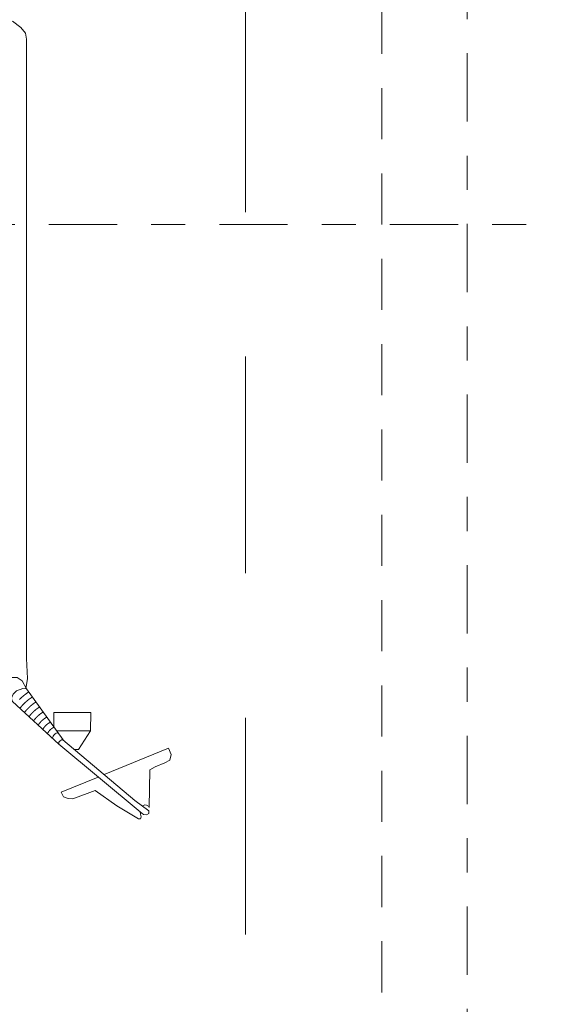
# Model space of a CAD drawing. Header units: metres. Extents: x -167 to 338, y -186 to 508.
# Tile 20 of 256: x 21.44 to 23, y 31.31 to 34.19. Entities that reach past the tile are written whole.
import ezdxf
from ezdxf.enums import TextEntityAlignment as Align

# ---------------------------------------------------------------- set-up
doc = ezdxf.new("R2010")
doc.units = ezdxf.units.M
doc.header["$MEASUREMENT"] = 0
for name, pattern in [('Raster', [0.4, 0.2, -0.1, 0, -0.1]), ('Strichlinie weit', [1.058333, 0.635, -0.423333]), ('Öffnungslinie Tür Fenster', [0.23, 0.15, -0.08])]:
    doc.linetypes.add(name, pattern=pattern)
for name, color, linetype in [('70 Kanal', 7, 'Continuous'), ('80 Raum', 7, 'Continuous'), ('90 Achsraster', 7, 'Continuous'), ('94 Genehmigungsplanung Bemaßung', 7, 'Continuous')]:
    doc.layers.add(name, color=color, linetype=linetype)
doc.styles.add('ERSTELLTER_STIL_1', font='arial.ttf')
doc.styles.add('ERSTELLTER_STIL_2', font='arial.ttf')
doc.dimstyles.new('ERSTELLTER_STIL__1', dxfattribs={"dimtxt": 0.25, "dimasz": 0.19, "dimexe": 0.18, "dimexo": 0.1, "dimgap": 0, "dimtad": 1, "dimtih": 1, "dimtoh": 1, "dimzin": 0, "dimdsep": 46, "dimtxsty": 'ERSTELLTER_STIL_1', "dimblk": 'ARROWHEAD_6', "dimblk1": 'ARROWHEAD_6', "dimblk2": 'ARROWHEAD_6', "dimcen": 0.09, "dimclrd": 7, "dimclre": 7, "dimclrt": 7, "dimazin": 0, "dimtfac": 1, "dimtdec": 4, "dimtmove": 0, "dimatfit": 3, "dimfxl": 1, "dimtolj": 1, "dimtzin": 0, "dimarcsym": 0})
doc.dimstyles.new('ERSTELLTER_STIL__2', dxfattribs={"dimtxt": 0.25, "dimasz": 0.19, "dimexe": 0.18, "dimexo": 0.1, "dimgap": 0, "dimtad": 1, "dimzin": 0, "dimdsep": 46, "dimtxsty": 'ERSTELLTER_STIL_1', "dimblk": 'ARROWHEAD_6', "dimblk1": 'ARROWHEAD_6', "dimblk2": 'ARROWHEAD_6', "dimcen": 0.09, "dimclrd": 7, "dimclre": 7, "dimclrt": 7, "dimazin": 0, "dimtfac": 1, "dimtdec": 4, "dimtmove": 0, "dimatfit": 3, "dimfxl": 1, "dimtolj": 1, "dimtzin": 0, "dimarcsym": 0})

# ---------------------------------------------------------------- blocks, each defined once
blk = doc.blocks.new('Standard-Rastermarker_137')
at = {"layer": '90 Achsraster', "color": 14, "linetype": 'Raster', "lineweight": 18, "true_color": 0xa80000}
blk.add_line((1, 0), (24.7309, 0), dxfattribs=at)
at = {"layer": '90 Achsraster', "color": 14, "lineweight": 18, "true_color": 0xa80000, "style": 'ERSTELLTER_STIL_2'}
for tag, p in [('AC_MarkerText_1_0', (-0.5686, -0.0686)), ('AC_MarkerText_1_1', (25.8623, -0.0686))]:
    blk.add_attdef(tag, text='', height=0.3, rotation=90, dxfattribs=at).set_placement(p, align=Align.TOP_CENTER)
blk = doc.blocks.new('Standard-Rastermarker_139')
at = {"layer": '90 Achsraster', "color": 14, "linetype": 'Raster', "lineweight": 18, "true_color": 0xa80000}
blk.add_line((1, 0), (45.4427, 0), dxfattribs=at)
at = {"layer": '90 Achsraster', "color": 14, "lineweight": 18, "true_color": 0xa80000, "style": 'ERSTELLTER_STIL_2'}
for tag, p in [('AC_MarkerText_1_0', (-0.35, 0.15)), ('AC_MarkerText_1_1', (46.7927, 0.15))]:
    blk.add_attdef(tag, text='', height=0.3, dxfattribs=at).set_placement(p, align=Align.TOP_CENTER)
blk = doc.blocks.new('*D499', base_point=(27236.1321, 33357.279))
at = {"layer": '94 Genehmigungsplanung Bemaßung', "color": 7, "linetype": 'Continuous', "lineweight": 13}
for p, q in [((17.6611, 26.1165), (17.6611, 26.4915)), ((38.0011, 26.1165), (38.0011, 26.4915)), ((17.7611, 26.404), (17.5611, 26.204)), ((38.1011, 26.404), (37.9011, 26.204)), ((17.6611, 26.304), (38.0011, 26.304))]:
    blk.add_line(p, q, dxfattribs=at)
at = {"layer": '94 Genehmigungsplanung Bemaßung', "color": 7, "lineweight": 13, "char_height": 0.25, "attachment_point": 7, "style": 'ERSTELLTER_STIL_1'}
for s, insert in [('\\A1;{\\pql;\\fArial|b0|i0|c0|p0;\\W1.000000;20,34}', (27.2114, 26.354)), ('\\A1;{\\pql;\\fArial|b0|i0|c0|p0;\\W1.000000;24}', (37.5197, 26.354))]:
    blk.add_mtext(s, dxfattribs=dict(at, insert=insert))
blk = doc.blocks.new('ARROWHEAD_6')
at = {"color": 0, "linetype": 'Continuous', "lineweight": 0}
for p, q in [((-0.5, -0.5), (0.5, 0.5)), ((0, 0), (-1, 0))]:
    blk.add_line(p, q, dxfattribs=at)
blk = doc.blocks.new('*D508', base_point=(27236.1321, 33357.279))
at = {"layer": '94 Genehmigungsplanung Bemaßung', "color": 7, "linetype": 'Continuous', "lineweight": 13}
for p, q in [((15.4411, 43.7797), (15.6411, 43.5797)), ((15.7286, 43.6797), (15.3536, 43.6797)), ((15.5411, 28.8197), (15.5411, 43.6797)), ((15.4411, 28.9197), (15.6411, 28.7197)), ((15.7286, 28.8197), (15.3536, 28.8197))]:
    blk.add_line(p, q, dxfattribs=at)
at = {"layer": '94 Genehmigungsplanung Bemaßung', "color": 7, "lineweight": 13, "char_height": 0.25, "attachment_point": 7, "rotation": 90, "style": 'ERSTELLTER_STIL_1'}
for s, insert in [('\\A1;{\\pql;\\fArial|b0|i0|c0|p0;\\W1.000000;32}', (15.4911, 43.1983)), ('\\A1;{\\pql;\\fArial|b0|i0|c0|p0;\\W1.000000;14,86}', (15.4911, 35.63))]:
    blk.add_mtext(s, dxfattribs=dict(at, insert=insert))

msp = doc.modelspace()

# ---------------------------------------------------------------- linework, layer by layer
at = {"color": 7, "linetype": 'Continuous', "lineweight": 13}
msp.add_line((21.6463, 32.1062), (21.5473, 32.1062), dxfattribs=at)
for points in [[(21.4178, 34.1863), (21.4415, 34.1669), (21.4554, 34.1507), (21.4589, 34.1334), (21.4589, 32.3182), (21.4611, 32.2602), (21.457, 32.2298)], [(21.4582, 32.2297), (21.4456, 32.2527), (21.4309, 32.2627), (21.4076, 32.263), (21.4004, 32.2609), (21.3982, 32.2547), (21.4102, 32.2027), (21.4132, 32.1962), (21.4174, 32.1928)], [(21.5661, 32.0802), (21.4582, 32.2297), (21.4478, 32.2306), (21.4287, 32.2232), (21.4191, 32.2134), (21.4144, 32.2022), (21.4174, 32.1928), (21.553, 32.0675)], [(21.5386, 32.1606), (21.5385, 32.1184)], [(21.6113, 32.0515), (21.6463, 32.1062), (21.6473, 32.1606), (21.5386, 32.1606)], [(21.5661, 32.0802), (21.5608, 32.0797), (21.5558, 32.0765), (21.553, 32.073), (21.553, 32.0675)], [(21.553, 32.0675), (21.7922, 31.869), (21.8018, 31.8613), (21.811, 31.8598), (21.8177, 31.8645), (21.8175, 31.8723), (21.7762, 31.9024)], [(21.5654, 32.0802), (21.7762, 31.9024)], [(21.8188, 31.882), (21.8204, 31.9924), (21.8363, 32.0014), (21.8643, 32.0124), (21.8794, 32.0204), (21.8824, 32.0369), (21.8747, 32.0555), (21.6864, 31.9782)], [(21.5993, 32.0515), (21.6113, 32.0515)], [(21.6692, 31.9711), (21.5606, 31.9265), (21.567, 31.9133), (21.5808, 31.9085), (21.5947, 31.9069), (21.6596, 31.9314), (21.7232, 31.8865), (21.7871, 31.849), (21.7927, 31.8489), (21.7948, 31.8544)], [(21.7984, 31.8862), (21.7993, 31.8871), (21.8058, 31.8895), (21.811, 31.8885), (21.8191, 31.8837)], [(21.7948, 31.8543), (21.7929, 31.8624), (21.7924, 31.8689)]]:
    msp.add_lwpolyline(points, dxfattribs=at)
at = {"color": 7, "linetype": 'Continuous', "lineweight": 13, "flags": 128}
for points in [[(21.4382, 32.1987), (21.4385, 32.199), (21.4388, 32.1992), (21.4391, 32.1995), (21.4394, 32.1998), (21.4397, 32.2001), (21.44, 32.2004), (21.4403, 32.2007), (21.4406, 32.2009), (21.4409, 32.2012), (21.4412, 32.2015), (21.4415, 32.2018), (21.4418, 32.2021), (21.442, 32.2024), (21.4424, 32.2026), (21.4427, 32.2029), (21.443, 32.2032), (21.4433, 32.2035), (21.4436, 32.2038), (21.4439, 32.204), (21.4442, 32.2043), (21.4445, 32.2046), (21.4448, 32.2049), (21.4451, 32.2051), (21.4454, 32.2054), (21.4457, 32.2057), (21.446, 32.206), (21.4464, 32.2062), (21.4467, 32.2065), (21.447, 32.2068), (21.4473, 32.2071), (21.4476, 32.2073), (21.4479, 32.2076), (21.4483, 32.2079), (21.4486, 32.2082), (21.4489, 32.2084), (21.4492, 32.2087), (21.4496, 32.209), (21.4499, 32.2092), (21.4502, 32.2095), (21.4506, 32.2098), (21.4509, 32.21), (21.4512, 32.2103), (21.4515, 32.2106), (21.4519, 32.2108), (21.4522, 32.2111), (21.4525, 32.2114), (21.4529, 32.2116), (21.4532, 32.2119), (21.4536, 32.2122), (21.4539, 32.2124), (21.4542, 32.2127), (21.4546, 32.2129), (21.4549, 32.2132), (21.4553, 32.2135), (21.4556, 32.2137), (21.456, 32.214), (21.4563, 32.2142), (21.4567, 32.2145), (21.457, 32.2148), (21.4574, 32.215), (21.4577, 32.2153), (21.4581, 32.2155), (21.4584, 32.2158), (21.4588, 32.216), (21.4591, 32.2163), (21.4595, 32.2165), (21.4599, 32.2168), (21.4602, 32.217), (21.4606, 32.2173), (21.4609, 32.2175), (21.4613, 32.2178), (21.4617, 32.218), (21.462, 32.2183), (21.4624, 32.2185), (21.4628, 32.2188), (21.4631, 32.219), (21.4635, 32.2193), (21.4639, 32.2195), (21.4643, 32.2197), (21.4646, 32.22), (21.465, 32.2202)], [(21.4393, 32.1726), (21.4395, 32.1729), (21.4397, 32.1732), (21.4399, 32.1734), (21.4401, 32.1737), (21.4404, 32.174), (21.4406, 32.1743), (21.4408, 32.1746), (21.441, 32.1748), (21.4413, 32.1751), (21.4415, 32.1754), (21.4417, 32.1757), (21.4419, 32.1759), (21.4422, 32.1762), (21.4424, 32.1765), (21.4426, 32.1768), (21.4429, 32.177), (21.4431, 32.1773), (21.4433, 32.1776), (21.4436, 32.1779), (21.4438, 32.1782), (21.4441, 32.1784), (21.4443, 32.1787), (21.4445, 32.179), (21.4448, 32.1792), (21.445, 32.1795), (21.4453, 32.1798), (21.4455, 32.1801), (21.4457, 32.1803), (21.446, 32.1806), (21.4462, 32.1809), (21.4465, 32.1812), (21.4467, 32.1814), (21.447, 32.1817), (21.4472, 32.182), (21.4475, 32.1822), (21.4477, 32.1825), (21.448, 32.1828), (21.4483, 32.1831), (21.4485, 32.1833), (21.4488, 32.1836), (21.449, 32.1839), (21.4493, 32.1841), (21.4495, 32.1844), (21.4498, 32.1847), (21.4501, 32.1849), (21.4503, 32.1852), (21.4506, 32.1855), (21.4509, 32.1857), (21.4511, 32.186), (21.4514, 32.1863), (21.4517, 32.1865), (21.4519, 32.1868), (21.4522, 32.1871), (21.4525, 32.1873), (21.4528, 32.1876), (21.453, 32.1879), (21.4533, 32.1881), (21.4536, 32.1884), (21.4539, 32.1887), (21.4541, 32.1889), (21.4544, 32.1892), (21.4547, 32.1894), (21.455, 32.1897), (21.4553, 32.19), (21.4555, 32.1902), (21.4558, 32.1905), (21.4561, 32.1907), (21.4564, 32.191), (21.4567, 32.1913), (21.457, 32.1915), (21.4573, 32.1918), (21.4576, 32.192), (21.4579, 32.1923), (21.4581, 32.1925), (21.4584, 32.1928), (21.4587, 32.1931), (21.459, 32.1933), (21.4593, 32.1936), (21.4596, 32.1938), (21.4599, 32.1941), (21.4602, 32.1943), (21.4605, 32.1946), (21.4608, 32.1948), (21.4611, 32.1951), (21.4614, 32.1953), (21.4618, 32.1956), (21.4621, 32.1958), (21.4624, 32.1961), (21.4627, 32.1963), (21.463, 32.1966), (21.4633, 32.1968), (21.4636, 32.1971), (21.4639, 32.1973), (21.4642, 32.1976), (21.4646, 32.1978), (21.4649, 32.1981), (21.4652, 32.1983), (21.4655, 32.1985), (21.4658, 32.1988), (21.4662, 32.199), (21.4665, 32.1993), (21.4668, 32.1995), (21.4671, 32.1997), (21.4675, 32.2), (21.4678, 32.2002), (21.4681, 32.2005), (21.4684, 32.2007), (21.4688, 32.2009), (21.4691, 32.2012), (21.4694, 32.2014), (21.4698, 32.2016), (21.4701, 32.2019), (21.4704, 32.2021), (21.4708, 32.2024), (21.4711, 32.2026), (21.4715, 32.2028), (21.4718, 32.203), (21.4721, 32.2033), (21.4725, 32.2035), (21.4728, 32.2037), (21.4732, 32.204), (21.4735, 32.2042), (21.4739, 32.2044), (21.4742, 32.2046), (21.4746, 32.2049), (21.4749, 32.2051), (21.4753, 32.2053), (21.4756, 32.2055)], [(21.4526, 32.1603), (21.4528, 32.1606), (21.453, 32.1608), (21.4532, 32.1611), (21.4534, 32.1613), (21.4536, 32.1616), (21.4538, 32.1619), (21.454, 32.1621), (21.4542, 32.1624), (21.4544, 32.1626), (21.4546, 32.1629), (21.4548, 32.1631), (21.455, 32.1634), (21.4552, 32.1637), (21.4555, 32.1639), (21.4557, 32.1642), (21.4559, 32.1644), (21.4561, 32.1647), (21.4563, 32.1649), (21.4565, 32.1652), (21.4567, 32.1655), (21.457, 32.1657), (21.4572, 32.166), (21.4574, 32.1662), (21.4576, 32.1665), (21.4578, 32.1667), (21.4581, 32.167), (21.4583, 32.1672), (21.4585, 32.1675), (21.4587, 32.1678), (21.459, 32.168), (21.4592, 32.1683), (21.4594, 32.1685), (21.4596, 32.1688), (21.4599, 32.169), (21.4601, 32.1693), (21.4603, 32.1695), (21.4606, 32.1698), (21.4608, 32.17), (21.461, 32.1703), (21.4613, 32.1705), (21.4615, 32.1708), (21.4618, 32.171), (21.462, 32.1713), (21.4622, 32.1715), (21.4625, 32.1718), (21.4627, 32.172), (21.463, 32.1723), (21.4632, 32.1725), (21.4635, 32.1728), (21.4637, 32.173), (21.4639, 32.1733), (21.4642, 32.1735), (21.4644, 32.1738), (21.4647, 32.174), (21.4649, 32.1742), (21.4652, 32.1745), (21.4655, 32.1747), (21.4657, 32.175), (21.466, 32.1752), (21.4662, 32.1755), (21.4665, 32.1757), (21.4667, 32.176), (21.467, 32.1762), (21.4673, 32.1764), (21.4675, 32.1767), (21.4678, 32.1769), (21.4681, 32.1772), (21.4683, 32.1774), (21.4686, 32.1776), (21.4689, 32.1779), (21.4691, 32.1781), (21.4694, 32.1784), (21.4697, 32.1786), (21.4699, 32.1788), (21.4702, 32.1791), (21.4705, 32.1793), (21.4708, 32.1796), (21.471, 32.1798), (21.4713, 32.18), (21.4716, 32.1803), (21.4719, 32.1805), (21.4721, 32.1807), (21.4724, 32.181), (21.4727, 32.1812), (21.473, 32.1814), (21.4733, 32.1817), (21.4736, 32.1819), (21.4738, 32.1821), (21.4741, 32.1823), (21.4744, 32.1826), (21.4747, 32.1828), (21.475, 32.183), (21.4753, 32.1833), (21.4756, 32.1835), (21.4759, 32.1837), (21.4762, 32.1839), (21.4765, 32.1842), (21.4768, 32.1844), (21.4771, 32.1846), (21.4774, 32.1848), (21.4777, 32.1851), (21.478, 32.1853), (21.4783, 32.1855), (21.4786, 32.1857), (21.4789, 32.186), (21.4792, 32.1862), (21.4795, 32.1864), (21.4798, 32.1866), (21.4801, 32.1868), (21.4804, 32.187), (21.4807, 32.1873), (21.4811, 32.1875), (21.4814, 32.1877), (21.4817, 32.1879), (21.482, 32.1881), (21.4823, 32.1883), (21.4826, 32.1886), (21.483, 32.1888), (21.4833, 32.189), (21.4836, 32.1892), (21.4839, 32.1894), (21.4842, 32.1896), (21.4846, 32.1898), (21.4849, 32.19), (21.4852, 32.1902), (21.4856, 32.1904), (21.4859, 32.1907), (21.4862, 32.1909)], [(21.4659, 32.148), (21.4661, 32.1482), (21.4663, 32.1485), (21.4665, 32.1487), (21.4667, 32.1489), (21.4668, 32.1492), (21.467, 32.1494), (21.4672, 32.1497), (21.4674, 32.1499), (21.4676, 32.1501), (21.4678, 32.1504), (21.4679, 32.1506), (21.4681, 32.1509), (21.4683, 32.1511), (21.4685, 32.1513), (21.4687, 32.1516), (21.4689, 32.1518), (21.4691, 32.152), (21.4693, 32.1523), (21.4695, 32.1525), (21.4697, 32.1528), (21.4699, 32.153), (21.4701, 32.1532), (21.4703, 32.1535), (21.4705, 32.1537), (21.4707, 32.1539), (21.4709, 32.1542), (21.4711, 32.1544), (21.4713, 32.1547), (21.4715, 32.1549), (21.4717, 32.1551), (21.4719, 32.1554), (21.4721, 32.1556), (21.4723, 32.1558), (21.4725, 32.1561), (21.4727, 32.1563), (21.4729, 32.1565), (21.4731, 32.1568), (21.4734, 32.157), (21.4736, 32.1572), (21.4738, 32.1575), (21.474, 32.1577), (21.4742, 32.1579), (21.4744, 32.1582), (21.4747, 32.1584), (21.4749, 32.1586), (21.4751, 32.1588), (21.4753, 32.1591), (21.4755, 32.1593), (21.4758, 32.1595), (21.476, 32.1598), (21.4762, 32.16), (21.4764, 32.1602), (21.4767, 32.1604), (21.4769, 32.1607), (21.4771, 32.1609), (21.4774, 32.1611), (21.4776, 32.1614), (21.4778, 32.1616), (21.4781, 32.1618), (21.4783, 32.162), (21.4785, 32.1623), (21.4788, 32.1625), (21.479, 32.1627), (21.4792, 32.1629), (21.4795, 32.1631), (21.4797, 32.1634), (21.48, 32.1636), (21.4802, 32.1638), (21.4805, 32.164), (21.4807, 32.1643), (21.481, 32.1645), (21.4812, 32.1647), (21.4814, 32.1649), (21.4817, 32.1651), (21.4819, 32.1654), (21.4822, 32.1656), (21.4825, 32.1658), (21.4827, 32.166), (21.483, 32.1662), (21.4832, 32.1664), (21.4835, 32.1667), (21.4837, 32.1669), (21.484, 32.1671), (21.4843, 32.1673), (21.4845, 32.1675), (21.4848, 32.1677), (21.485, 32.1679), (21.4853, 32.1681), (21.4856, 32.1684), (21.4858, 32.1686), (21.4861, 32.1688), (21.4864, 32.169), (21.4866, 32.1692), (21.4869, 32.1694), (21.4872, 32.1696), (21.4875, 32.1698), (21.4877, 32.17), (21.488, 32.1702), (21.4883, 32.1704), (21.4886, 32.1707), (21.4889, 32.1709), (21.4891, 32.1711), (21.4894, 32.1713), (21.4897, 32.1715), (21.49, 32.1717), (21.4903, 32.1719), (21.4906, 32.1721), (21.4908, 32.1723), (21.4911, 32.1725), (21.4914, 32.1727), (21.4917, 32.1729), (21.492, 32.1731), (21.4923, 32.1733), (21.4926, 32.1735), (21.4929, 32.1737), (21.4932, 32.1739), (21.4935, 32.1741), (21.4938, 32.1742), (21.4941, 32.1744), (21.4944, 32.1746), (21.4947, 32.1748), (21.495, 32.175), (21.4953, 32.1752), (21.4956, 32.1754), (21.4959, 32.1756), (21.4962, 32.1758), (21.4965, 32.176), (21.4968, 32.1762)], [(21.4793, 32.1356), (21.4795, 32.1358), (21.4796, 32.1361), (21.4798, 32.1363), (21.48, 32.1365), (21.4801, 32.1367), (21.4803, 32.137), (21.4804, 32.1372), (21.4806, 32.1374), (21.4808, 32.1376), (21.4809, 32.1379), (21.4811, 32.1381), (21.4813, 32.1383), (21.4814, 32.1385), (21.4816, 32.1388), (21.4818, 32.139), (21.4819, 32.1392), (21.4821, 32.1394), (21.4823, 32.1396), (21.4825, 32.1399), (21.4826, 32.1401), (21.4828, 32.1403), (21.483, 32.1405), (21.4832, 32.1407), (21.4833, 32.141), (21.4835, 32.1412), (21.4837, 32.1414), (21.4839, 32.1416), (21.4841, 32.1418), (21.4842, 32.142), (21.4844, 32.1423), (21.4846, 32.1425), (21.4848, 32.1427), (21.485, 32.1429), (21.4852, 32.1431), (21.4854, 32.1433), (21.4855, 32.1436), (21.4857, 32.1438), (21.4859, 32.144), (21.4861, 32.1442), (21.4863, 32.1444), (21.4865, 32.1446), (21.4867, 32.1448), (21.4869, 32.1451), (21.4871, 32.1453), (21.4873, 32.1455), (21.4875, 32.1457), (21.4877, 32.1459), (21.4879, 32.1461), (21.4881, 32.1463), (21.4883, 32.1465), (21.4885, 32.1467), (21.4887, 32.1469), (21.4889, 32.1472), (21.4891, 32.1474), (21.4893, 32.1476), (21.4895, 32.1478), (21.4897, 32.148), (21.4899, 32.1482), (21.4901, 32.1484), (21.4903, 32.1486), (21.4906, 32.1488), (21.4908, 32.149), (21.491, 32.1492), (21.4912, 32.1494), (21.4914, 32.1496), (21.4916, 32.1498), (21.4919, 32.15), (21.4921, 32.1502), (21.4923, 32.1504), (21.4925, 32.1506), (21.4927, 32.1508), (21.493, 32.151), (21.4932, 32.1512), (21.4934, 32.1514), (21.4937, 32.1516), (21.4939, 32.1518), (21.4941, 32.152), (21.4943, 32.1522), (21.4946, 32.1524), (21.4948, 32.1526), (21.495, 32.1528), (21.4953, 32.153), (21.4955, 32.1532), (21.4958, 32.1534), (21.496, 32.1536), (21.4962, 32.1538), (21.4965, 32.154), (21.4967, 32.1542), (21.497, 32.1544), (21.4972, 32.1546), (21.4975, 32.1547), (21.4977, 32.1549), (21.498, 32.1551), (21.4982, 32.1553), (21.4985, 32.1555), (21.4987, 32.1557), (21.499, 32.1559), (21.4992, 32.1561), (21.4995, 32.1563), (21.4997, 32.1564), (21.5, 32.1566), (21.5002, 32.1568), (21.5005, 32.157), (21.5008, 32.1572), (21.501, 32.1574), (21.5013, 32.1575), (21.5016, 32.1577), (21.5018, 32.1579), (21.5021, 32.1581), (21.5024, 32.1583), (21.5026, 32.1585), (21.5029, 32.1586), (21.5032, 32.1588), (21.5035, 32.159), (21.5037, 32.1592), (21.504, 32.1594), (21.5043, 32.1595), (21.5046, 32.1597), (21.5049, 32.1599), (21.5051, 32.1601), (21.5054, 32.1602), (21.5057, 32.1604), (21.506, 32.1606), (21.5063, 32.1608), (21.5066, 32.1609), (21.5069, 32.1611), (21.5072, 32.1613), (21.5074, 32.1614)], [(21.4927, 32.1232), (21.4928, 32.1234), (21.4929, 32.1235), (21.493, 32.1236), (21.4931, 32.1238), (21.4932, 32.1239), (21.4933, 32.1241), (21.4934, 32.1242), (21.4935, 32.1243), (21.4936, 32.1245), (21.4937, 32.1246), (21.4938, 32.1247), (21.4939, 32.1249), (21.494, 32.125), (21.4941, 32.1252), (21.4942, 32.1253), (21.4943, 32.1254), (21.4944, 32.1256), (21.4945, 32.1257), (21.4946, 32.1259), (21.4947, 32.126), (21.4948, 32.1261), (21.4949, 32.1263), (21.495, 32.1264), (21.4951, 32.1265), (21.4952, 32.1267), (21.4953, 32.1268), (21.4954, 32.1269), (21.4955, 32.1271), (21.4956, 32.1272), (21.4957, 32.1274), (21.4958, 32.1275), (21.4959, 32.1276), (21.496, 32.1278), (21.4961, 32.1279), (21.4962, 32.128), (21.4963, 32.1282), (21.4964, 32.1283), (21.4965, 32.1284), (21.4966, 32.1286), (21.4967, 32.1287), (21.4968, 32.1288), (21.4969, 32.129), (21.497, 32.1291), (21.4972, 32.1292), (21.4973, 32.1294), (21.4974, 32.1295), (21.4975, 32.1296), (21.4976, 32.1298), (21.4977, 32.1299), (21.4978, 32.13), (21.4979, 32.1302), (21.498, 32.1303), (21.4981, 32.1304), (21.4983, 32.1306), (21.4984, 32.1307), (21.4985, 32.1308), (21.4986, 32.1309), (21.4987, 32.1311), (21.4988, 32.1312), (21.4989, 32.1313), (21.4991, 32.1315), (21.4992, 32.1316), (21.4993, 32.1317), (21.4994, 32.1319), (21.4995, 32.132), (21.4996, 32.1321), (21.4998, 32.1322), (21.4999, 32.1324), (21.5, 32.1325), (21.5001, 32.1326), (21.5002, 32.1328), (21.5004, 32.1329), (21.5005, 32.133), (21.5006, 32.1331), (21.5007, 32.1333), (21.5008, 32.1334), (21.501, 32.1335), (21.5011, 32.1337), (21.5012, 32.1338), (21.5013, 32.1339), (21.5015, 32.134), (21.5016, 32.1342), (21.5017, 32.1343), (21.5018, 32.1344), (21.502, 32.1345), (21.5021, 32.1347), (21.5022, 32.1348), (21.5023, 32.1349), (21.5025, 32.135), (21.5026, 32.1352), (21.5027, 32.1353), (21.5029, 32.1354), (21.503, 32.1355), (21.5031, 32.1357), (21.5032, 32.1358), (21.5034, 32.1359), (21.5035, 32.136), (21.5036, 32.1362), (21.5038, 32.1363), (21.5039, 32.1364), (21.504, 32.1365), (21.5042, 32.1367), (21.5043, 32.1368), (21.5044, 32.1369), (21.5046, 32.137), (21.5047, 32.1371), (21.5049, 32.1373), (21.505, 32.1374), (21.5051, 32.1375), (21.5053, 32.1376), (21.5054, 32.1377), (21.5055, 32.1379), (21.5057, 32.138), (21.5058, 32.1381), (21.506, 32.1382), (21.5061, 32.1383), (21.5063, 32.1385), (21.5064, 32.1386), (21.5065, 32.1387), (21.5067, 32.1388), (21.5068, 32.1389), (21.507, 32.1391), (21.5071, 32.1392), (21.5073, 32.1393), (21.5074, 32.1394), (21.5076, 32.1395), (21.5077, 32.1397), (21.5078, 32.1398), (21.508, 32.1399), (21.5081, 32.14), (21.5083, 32.1401), (21.5084, 32.1402), (21.5086, 32.1404), (21.5087, 32.1405), (21.5089, 32.1406), (21.509, 32.1407), (21.5092, 32.1408), (21.5093, 32.1409), (21.5095, 32.1411), (21.5097, 32.1412), (21.5098, 32.1413), (21.51, 32.1414), (21.5101, 32.1415), (21.5103, 32.1416), (21.5104, 32.1417), (21.5106, 32.1418), (21.5107, 32.142), (21.5109, 32.1421), (21.511, 32.1422), (21.5112, 32.1423), (21.5113, 32.1424), (21.5115, 32.1425), (21.5117, 32.1426), (21.5118, 32.1427), (21.512, 32.1429), (21.5121, 32.143), (21.5123, 32.1431), (21.5124, 32.1432), (21.5126, 32.1433), (21.5128, 32.1434), (21.5129, 32.1435), (21.5131, 32.1436), (21.5132, 32.1437), (21.5134, 32.1438), (21.5136, 32.1439), (21.5137, 32.144), (21.5139, 32.1442), (21.514, 32.1443), (21.5142, 32.1444), (21.5144, 32.1445), (21.5145, 32.1446), (21.5147, 32.1447), (21.5149, 32.1448), (21.515, 32.1449), (21.5152, 32.145), (21.5154, 32.1451), (21.5155, 32.1452), (21.5157, 32.1453), (21.5159, 32.1454), (21.516, 32.1455), (21.5162, 32.1456), (21.5164, 32.1457), (21.5165, 32.1458), (21.5167, 32.1459), (21.5169, 32.146), (21.5171, 32.1461), (21.5172, 32.1462), (21.5174, 32.1463), (21.5176, 32.1464), (21.5177, 32.1465), (21.5179, 32.1466), (21.5181, 32.1467)], [(21.5062, 32.1107), (21.5063, 32.1109), (21.5064, 32.111), (21.5065, 32.1111), (21.5066, 32.1112), (21.5066, 32.1114), (21.5067, 32.1115), (21.5068, 32.1116), (21.5069, 32.1117), (21.5069, 32.1119), (21.507, 32.112), (21.5071, 32.1121), (21.5072, 32.1122), (21.5073, 32.1124), (21.5073, 32.1125), (21.5074, 32.1126), (21.5075, 32.1127), (21.5076, 32.1128), (21.5077, 32.113), (21.5077, 32.1131), (21.5078, 32.1132), (21.5079, 32.1133), (21.508, 32.1135), (21.5081, 32.1136), (21.5082, 32.1137), (21.5082, 32.1138), (21.5083, 32.114), (21.5084, 32.1141), (21.5085, 32.1142), (21.5086, 32.1143), (21.5087, 32.1145), (21.5088, 32.1146), (21.5088, 32.1147), (21.5089, 32.1148), (21.509, 32.115), (21.5091, 32.1151), (21.5092, 32.1152), (21.5093, 32.1153), (21.5094, 32.1155), (21.5095, 32.1156), (21.5096, 32.1157), (21.5096, 32.1158), (21.5097, 32.116), (21.5098, 32.1161), (21.5099, 32.1162), (21.51, 32.1163), (21.5101, 32.1165), (21.5102, 32.1166), (21.5103, 32.1167), (21.5104, 32.1168), (21.5105, 32.117), (21.5106, 32.1171), (21.5107, 32.1172), (21.5108, 32.1173), (21.5109, 32.1174), (21.511, 32.1176), (21.5111, 32.1177), (21.5112, 32.1178), (21.5113, 32.1179), (21.5114, 32.1181), (21.5115, 32.1182), (21.5116, 32.1183), (21.5117, 32.1184), (21.5118, 32.1186), (21.5119, 32.1187), (21.512, 32.1188), (21.5121, 32.1189), (21.5122, 32.119), (21.5123, 32.1192), (21.5124, 32.1193), (21.5125, 32.1194), (21.5126, 32.1195), (21.5127, 32.1196), (21.5128, 32.1198), (21.513, 32.1199), (21.5131, 32.12), (21.5132, 32.1201), (21.5133, 32.1202), (21.5134, 32.1204), (21.5135, 32.1205), (21.5136, 32.1206), (21.5137, 32.1207), (21.5138, 32.1208), (21.5139, 32.1209), (21.5141, 32.1211), (21.5142, 32.1212), (21.5143, 32.1213), (21.5144, 32.1214), (21.5145, 32.1215), (21.5146, 32.1216), (21.5147, 32.1218), (21.5149, 32.1219), (21.515, 32.122), (21.5151, 32.1221), (21.5152, 32.1222), (21.5153, 32.1223), (21.5155, 32.1224), (21.5156, 32.1226), (21.5157, 32.1227), (21.5158, 32.1228), (21.5159, 32.1229), (21.5161, 32.123), (21.5162, 32.1231), (21.5163, 32.1232), (21.5164, 32.1234), (21.5165, 32.1235), (21.5167, 32.1236), (21.5168, 32.1237), (21.5169, 32.1238), (21.517, 32.1239), (21.5172, 32.124), (21.5173, 32.1241), (21.5174, 32.1242), (21.5175, 32.1243), (21.5177, 32.1245), (21.5178, 32.1246), (21.5179, 32.1247), (21.518, 32.1248), (21.5182, 32.1249), (21.5183, 32.125), (21.5184, 32.1251), (21.5186, 32.1252), (21.5187, 32.1253), (21.5188, 32.1254), (21.519, 32.1255), (21.5191, 32.1256), (21.5192, 32.1257), (21.5194, 32.1258), (21.5195, 32.1259), (21.5196, 32.126), (21.5198, 32.1261), (21.5199, 32.1263), (21.52, 32.1264), (21.5202, 32.1265), (21.5203, 32.1266), (21.5204, 32.1267), (21.5206, 32.1268), (21.5207, 32.1269), (21.5208, 32.127), (21.521, 32.1271), (21.5211, 32.1272), (21.5213, 32.1273), (21.5214, 32.1274), (21.5215, 32.1275), (21.5217, 32.1276), (21.5218, 32.1277), (21.522, 32.1278), (21.5221, 32.1278), (21.5222, 32.1279), (21.5224, 32.128), (21.5225, 32.1281), (21.5227, 32.1282), (21.5228, 32.1283), (21.523, 32.1284), (21.5231, 32.1285), (21.5232, 32.1286), (21.5234, 32.1287), (21.5235, 32.1288), (21.5237, 32.1289), (21.5238, 32.129), (21.524, 32.1291), (21.5241, 32.1292), (21.5243, 32.1292), (21.5244, 32.1293), (21.5246, 32.1294), (21.5247, 32.1295), (21.5249, 32.1296), (21.525, 32.1297), (21.5252, 32.1298), (21.5253, 32.1299), (21.5255, 32.13), (21.5256, 32.13), (21.5258, 32.1301), (21.5259, 32.1302), (21.5261, 32.1303), (21.5262, 32.1304), (21.5264, 32.1305), (21.5265, 32.1305), (21.5267, 32.1306), (21.5268, 32.1307), (21.527, 32.1308), (21.5272, 32.1309), (21.5273, 32.131), (21.5275, 32.131), (21.5276, 32.1311), (21.5278, 32.1312), (21.5279, 32.1313), (21.5281, 32.1313), (21.5282, 32.1314), (21.5284, 32.1315), (21.5286, 32.1316), (21.5287, 32.1317), (21.5289, 32.1317)], [(21.52, 32.098), (21.5201, 32.0982), (21.5201, 32.0983), (21.5202, 32.0984), (21.5203, 32.0986), (21.5203, 32.0987), (21.5204, 32.0988), (21.5205, 32.099), (21.5205, 32.0991), (21.5206, 32.0992), (21.5207, 32.0994), (21.5207, 32.0995), (21.5208, 32.0996), (21.5209, 32.0998), (21.5209, 32.0999), (21.521, 32.1), (21.5211, 32.1002), (21.5211, 32.1003), (21.5212, 32.1004), (21.5213, 32.1005), (21.5214, 32.1007), (21.5214, 32.1008), (21.5215, 32.1009), (21.5216, 32.1011), (21.5216, 32.1012), (21.5217, 32.1013), (21.5218, 32.1014), (21.5219, 32.1016), (21.5219, 32.1017), (21.522, 32.1018), (21.5221, 32.1019), (21.5222, 32.1021), (21.5222, 32.1022), (21.5223, 32.1023), (21.5224, 32.1024), (21.5225, 32.1026), (21.5225, 32.1027), (21.5226, 32.1028), (21.5227, 32.1029), (21.5228, 32.103), (21.5229, 32.1032), (21.5229, 32.1033), (21.523, 32.1034), (21.5231, 32.1035), (21.5232, 32.1036), (21.5232, 32.1038), (21.5233, 32.1039), (21.5234, 32.104), (21.5235, 32.1041), (21.5236, 32.1042), (21.5237, 32.1044), (21.5237, 32.1045), (21.5238, 32.1046), (21.5239, 32.1047), (21.524, 32.1048), (21.5241, 32.1049), (21.5241, 32.1051), (21.5242, 32.1052), (21.5243, 32.1053), (21.5244, 32.1054), (21.5245, 32.1055), (21.5246, 32.1056), (21.5247, 32.1057), (21.5247, 32.1059), (21.5248, 32.106), (21.5249, 32.1061), (21.525, 32.1062), (21.5251, 32.1063), (21.5252, 32.1064), (21.5253, 32.1065), (21.5254, 32.1066), (21.5254, 32.1067), (21.5255, 32.1069), (21.5256, 32.107), (21.5257, 32.1071), (21.5258, 32.1072), (21.5259, 32.1073), (21.526, 32.1074), (21.5261, 32.1075), (21.5262, 32.1076), (21.5263, 32.1077), (21.5264, 32.1078), (21.5265, 32.1079), (21.5266, 32.108), (21.5266, 32.1081), (21.5267, 32.1082), (21.5268, 32.1083), (21.5269, 32.1084), (21.527, 32.1086), (21.5271, 32.1087), (21.5272, 32.1088), (21.5273, 32.1089), (21.5274, 32.109), (21.5275, 32.1091), (21.5276, 32.1092), (21.5277, 32.1093), (21.5278, 32.1094), (21.5279, 32.1095), (21.528, 32.1096), (21.5281, 32.1097), (21.5282, 32.1098), (21.5283, 32.1098), (21.5284, 32.1099), (21.5285, 32.11), (21.5286, 32.1101), (21.5287, 32.1102), (21.5288, 32.1103), (21.5289, 32.1104), (21.5291, 32.1105), (21.5292, 32.1106), (21.5293, 32.1107), (21.5294, 32.1108), (21.5295, 32.1109), (21.5296, 32.111), (21.5297, 32.1111), (21.5298, 32.1112), (21.5299, 32.1113), (21.53, 32.1113), (21.5301, 32.1114), (21.5302, 32.1115), (21.5304, 32.1116), (21.5305, 32.1117), (21.5306, 32.1118), (21.5307, 32.1119), (21.5308, 32.112), (21.5309, 32.112), (21.531, 32.1121), (21.5311, 32.1122), (21.5313, 32.1123), (21.5314, 32.1124), (21.5315, 32.1125), (21.5316, 32.1126), (21.5317, 32.1126), (21.5318, 32.1127), (21.532, 32.1128), (21.5321, 32.1129), (21.5322, 32.113), (21.5323, 32.113), (21.5324, 32.1131), (21.5326, 32.1132), (21.5327, 32.1133), (21.5328, 32.1134), (21.5329, 32.1134), (21.5331, 32.1135), (21.5332, 32.1136), (21.5333, 32.1137), (21.5334, 32.1137), (21.5335, 32.1138), (21.5337, 32.1139), (21.5338, 32.114), (21.5339, 32.114), (21.5341, 32.1141), (21.5342, 32.1142), (21.5343, 32.1143), (21.5344, 32.1143), (21.5346, 32.1144), (21.5347, 32.1145), (21.5348, 32.1145), (21.535, 32.1146), (21.5351, 32.1147), (21.5352, 32.1148), (21.5354, 32.1148), (21.5355, 32.1149), (21.5356, 32.115), (21.5358, 32.115), (21.5359, 32.1151), (21.536, 32.1152), (21.5362, 32.1152), (21.5363, 32.1153), (21.5364, 32.1153), (21.5366, 32.1154), (21.5367, 32.1155), (21.5369, 32.1155), (21.537, 32.1156), (21.5371, 32.1157), (21.5373, 32.1157), (21.5374, 32.1158), (21.5376, 32.1158), (21.5377, 32.1159), (21.5378, 32.116), (21.538, 32.116), (21.5381, 32.1161), (21.5383, 32.1161), (21.5384, 32.1162), (21.5386, 32.1162), (21.5387, 32.1163), (21.5389, 32.1163), (21.539, 32.1164), (21.5392, 32.1165), (21.5393, 32.1165), (21.5395, 32.1166), (21.5396, 32.1166), (21.5398, 32.1167)]]:
    msp.add_lwpolyline(points, dxfattribs=at)
at = {"color": 7, "linetype": 'Continuous', "lineweight": 13}
msp.add_ellipse((21.5443, 32.0911), major_axis=(0.00803, 0.00813), ratio=0.530871, start_param=6.104997, end_param=9.45999, dxfattribs=at)
at = {"layer": '70 Kanal', "color": 253, "linetype": 'Strichlinie weit', "lineweight": 18, "true_color": 0x9f9f9f}
msp.add_line((22.1011, 29.3931), (22.1011, 39.3931), dxfattribs=at)
at = {"layer": '80 Raum', "color": 7, "linetype": 'Öffnungslinie Tür Fenster', "lineweight": 13, "flags": 128}
msp.add_lwpolyline([(18.0011, 28.3397), (22.5011, 28.3397), (22.5011, 40.8397), (18.0011, 40.8397)], close=True, dxfattribs=at)

# ---------------------------------------------------------------- block references
at = {"layer": '90 Achsraster', "color": 7, "linetype": 'Continuous', "lineweight": 18, "rotation": 270}
msp.add_blockref('Standard-Rastermarker_137', (22.7511, 47.5916), dxfattribs=at)
at = {"layer": '90 Achsraster', "color": 7, "linetype": 'Continuous', "lineweight": 18}
msp.add_blockref('Standard-Rastermarker_139', (13.5244, 33.5897), dxfattribs=at)

# ---------------------------------------------------------------- dimensions: what is measured, and where the dimension line sits
at = {"layer": '94 Genehmigungsplanung Bemaßung', "color": 7, "linetype": 'Continuous', "lineweight": 13}
dim = msp.add_linear_dim(base=(15.5411, 43.6797), p1=(18.0011, 28.8197), p2=(27.7039, 43.6797), angle=90, dimstyle='ERSTELLTER_STIL__2', dxfattribs=at)
dim.commit()
dim.dimension.update_dxf_attribs({"geometry": '*D508', "text_midpoint": (15.3661, 36.0488), "dimtype": 160, "text_rotation": 90})
dim = msp.add_linear_dim(base=(38.0011, 26.304), p1=(17.6611, 36.0899), p2=(38.0011, 36.0897), dimstyle='ERSTELLTER_STIL__1', dxfattribs=at)
dim.commit()
dim.dimension.update_dxf_attribs({"geometry": '*D499', "text_midpoint": (27.6302, 26.479), "dimtype": 160})

doc.saveas('drawing.dxf')
